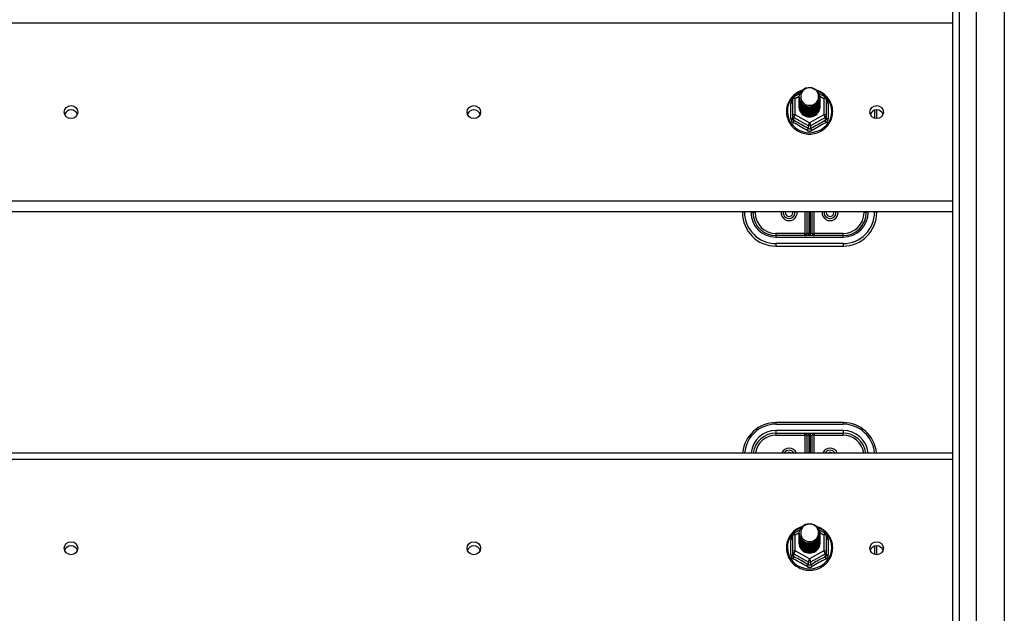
# Model space of a CAD drawing. Header units: inches. Extents: x 64.1 to 160.1, y 39 to 77.3.
# Tile 33 of 65: x 97.3 to 112, y 58.3 to 67.1. Entities that reach past the tile are written whole.
import ezdxf

# ---------------------------------------------------------------- set-up
doc = ezdxf.new("R2010")
doc.units = ezdxf.units.IN
doc.header["$MEASUREMENT"] = 0
doc.layers.add('Visible Edges(ANSI)', color=7, linetype='Continuous', lineweight=25)
doc.layers.add('Visible Tangent Edges(ANSI)', color=7, linetype='Continuous', lineweight=25)

msp = doc.modelspace()

# ---------------------------------------------------------------- linework, layer by layer
at = {"layer": 'Visible Edges(ANSI)'}
for p, q in [((111.56, 40.843), (111.56, 75.426)), ((111.206, 41.032), (111.206, 75.238)), ((108.838, 65.985), (108.928, 66.035)), ((109.213, 66.036), (109.306, 65.985)), ((108.818, 65.95), (108.818, 65.711)), ((108.918, 65.983), (108.918, 65.984)), ((108.918, 65.971), (108.918, 65.971)), ((108.918, 65.958), (108.918, 65.958)), ((108.918, 65.945), (108.918, 65.946)), ((108.918, 65.933), (108.918, 65.933)), ((108.918, 65.92), (108.918, 65.921)), ((108.918, 65.908), (108.918, 65.908)), ((108.918, 65.895), (108.918, 65.896)), ((108.918, 65.883), (108.918, 65.883)), ((108.918, 65.87), (108.918, 65.871)), ((108.918, 65.858), (108.918, 65.858)), ((109.225, 65.977), (109.225, 65.977)), ((109.225, 65.964), (109.225, 65.965)), ((109.225, 65.952), (109.225, 65.952)), ((109.225, 65.939), (109.225, 65.94)), ((109.225, 65.927), (109.225, 65.927)), ((109.225, 65.914), (109.225, 65.915)), ((109.225, 65.902), (109.225, 65.902)), ((109.225, 65.889), (109.225, 65.889)), ((109.225, 65.877), (109.225, 65.877)), ((109.225, 65.864), (109.225, 65.864)), ((109.225, 65.851), (109.225, 65.852)), ((109.326, 65.711), (109.326, 65.95)), ((108.818, 65.711), (108.818, 65.666)), ((108.918, 65.845), (108.918, 65.846)), ((109.326, 65.666), (109.326, 65.711)), ((110.072, 65.663), (110.072, 65.794)), ((109.053, 65.697), (109.052, 65.689)), ((111.206, 64.274), (83.072, 64.274)), ((108.072, 64.274), (108.072, 64.262)), ((108.229, 64.262), (108.229, 64.274)), ((109.032, 64.274), (109.032, 63.951)), ((109.111, 63.951), (109.111, 64.274)), ((109.914, 64.274), (109.914, 64.262)), ((110.072, 64.262), (110.072, 64.274)), ((109.572, 63.919), (108.572, 63.919)), ((108.572, 63.762), (109.572, 63.762)), ((109.572, 61.132), (108.572, 61.132)), ((108.572, 60.974), (109.572, 60.974)), ((109.032, 60.943), (109.032, 60.683)), ((109.111, 60.683), (109.111, 60.943)), ((83.072, 60.683), (111.206, 60.683)), ((108.818, 59.45), (108.818, 59.211)), ((108.838, 59.485), (108.928, 59.535)), ((108.918, 59.483), (108.918, 59.484)), ((108.918, 59.471), (108.918, 59.471)), ((108.918, 59.458), (108.918, 59.458)), ((108.918, 59.445), (108.918, 59.446)), ((108.918, 59.433), (108.918, 59.433)), ((108.918, 59.42), (108.918, 59.421)), ((108.918, 59.408), (108.918, 59.408)), ((108.918, 59.395), (108.918, 59.396)), ((109.213, 59.536), (109.306, 59.485)), ((109.225, 59.477), (109.225, 59.477)), ((109.225, 59.464), (109.225, 59.465)), ((109.225, 59.452), (109.225, 59.452)), ((109.225, 59.439), (109.225, 59.44)), ((109.225, 59.427), (109.225, 59.427)), ((109.225, 59.414), (109.225, 59.415)), ((109.225, 59.402), (109.225, 59.402)), ((109.326, 59.211), (109.326, 59.45)), ((108.918, 59.383), (108.918, 59.383)), ((108.918, 59.37), (108.918, 59.371)), ((108.918, 59.358), (108.918, 59.358)), ((108.918, 59.345), (108.918, 59.346)), ((109.225, 59.389), (109.225, 59.389)), ((109.225, 59.377), (109.225, 59.377)), ((109.225, 59.364), (109.225, 59.364)), ((109.225, 59.351), (109.225, 59.352)), ((110.072, 59.163), (110.072, 59.294)), ((108.818, 59.211), (108.818, 59.166)), ((109.053, 59.197), (109.052, 59.189)), ((109.326, 59.166), (109.326, 59.211))]:
    msp.add_line(p, q, dxfattribs=at)
at = {"layer": 'Visible Edges(ANSI)', "flags": 128}
for points in [[(108.96, 66.084), (108.938, 66.076), (108.916, 66.066), (108.896, 66.055), (108.876, 66.043), (108.857, 66.029), (108.839, 66.014), (108.822, 65.998), (108.806, 65.981), (108.792, 65.963), (108.779, 65.944), (108.767, 65.924), (108.757, 65.903), (108.748, 65.882), (108.74, 65.86), (108.734, 65.838), (108.73, 65.815), (108.728, 65.793), (108.727, 65.77), (108.727, 65.747), (108.73, 65.724), (108.733, 65.701), (108.739, 65.679), (108.746, 65.657), (108.754, 65.635), (108.764, 65.615), (108.776, 65.595), (108.789, 65.575), (108.803, 65.557), (108.818, 65.54), (108.835, 65.524), (108.853, 65.508), (108.872, 65.494), (108.891, 65.482), (108.912, 65.471), (108.933, 65.461), (108.955, 65.452), (108.977, 65.445), (109, 65.44), (109.023, 65.436), (109.047, 65.433), (109.07, 65.432), (109.094, 65.433), (109.117, 65.435), (109.141, 65.439), (109.164, 65.445), (109.186, 65.451), (109.208, 65.46), (109.229, 65.469), (109.25, 65.481), (109.27, 65.493), (109.289, 65.507), (109.307, 65.522), (109.323, 65.538), (109.339, 65.555), (109.353, 65.573), (109.366, 65.593), (109.378, 65.612), (109.388, 65.633), (109.397, 65.655), (109.404, 65.676), (109.41, 65.699), (109.414, 65.721), (109.416, 65.744), (109.417, 65.767)], [(108.939, 65.91), (108.923, 65.948), (108.918, 65.99), (108.926, 66.031), (108.946, 66.068), (108.976, 66.098), (109.014, 66.119), (109.056, 66.128), (109.1, 66.126), (109.141, 66.112), (109.177, 66.087), (109.204, 66.053), (109.221, 66.013), (109.225, 65.971), (109.217, 65.929), (109.197, 65.891), (109.167, 65.859), (109.13, 65.837), (109.087, 65.827), (109.044, 65.828), (109.002, 65.841), (108.966, 65.865), (108.939, 65.897), (108.923, 65.936), (108.918, 65.977)], [(108.956, 66.054), (108.955, 66.052), (108.953, 66.049), (108.952, 66.047), (108.951, 66.044), (108.95, 66.042), (108.949, 66.039), (108.948, 66.036), (108.947, 66.034), (108.947, 66.031), (108.946, 66.028), (108.945, 66.025), (108.944, 66.023), (108.944, 66.02), (108.943, 66.017), (108.943, 66.014), (108.943, 66.012), (108.942, 66.009), (108.942, 66.006), (108.942, 66.003), (108.942, 66), (108.942, 65.998), (108.942, 65.995), (108.942, 65.992), (108.942, 65.989)], [(108.958, 65.885), (108.98, 65.866), (109.007, 65.852), (109.035, 65.843), (109.065, 65.84), (109.095, 65.843), (109.124, 65.851), (109.151, 65.865), (109.174, 65.883), (109.193, 65.906), (109.206, 65.932), (109.214, 65.961), (109.216, 65.99), (109.211, 66.019), (109.201, 66.046), (109.184, 66.071), (109.163, 66.091), (109.138, 66.107), (109.11, 66.118), (109.08, 66.122), (109.05, 66.12), (109.021, 66.112), (108.995, 66.097), (108.973, 66.078), (108.956, 66.054)], [(109.417, 65.767), (109.416, 65.793), (109.413, 65.819), (109.407, 65.845), (109.4, 65.871), (109.391, 65.895), (109.379, 65.919), (109.366, 65.942), (109.351, 65.964), (109.334, 65.984), (109.316, 66.004), (109.296, 66.022), (109.275, 66.038), (109.252, 66.052), (109.229, 66.065), (109.204, 66.076), (109.179, 66.085)], [(108.918, 65.983), (108.918, 65.979), (108.919, 65.974), (108.919, 65.97), (108.919, 65.965), (108.92, 65.961), (108.921, 65.956), (108.922, 65.952), (108.923, 65.948), (108.924, 65.943), (108.925, 65.939), (108.927, 65.935), (108.928, 65.931), (108.93, 65.926), (108.932, 65.922), (108.934, 65.918), (108.936, 65.914), (108.939, 65.91), (108.941, 65.907), (108.943, 65.903), (108.946, 65.899), (108.949, 65.895), (108.952, 65.892), (108.955, 65.888), (108.958, 65.885)], [(108.918, 65.971), (108.92, 65.951), (108.923, 65.933), (108.93, 65.915), (108.939, 65.897), (108.95, 65.881), (108.963, 65.867), (108.978, 65.855), (108.995, 65.844), (109.013, 65.836), (109.032, 65.83), (109.052, 65.826), (109.072, 65.825), (109.092, 65.827), (109.112, 65.831), (109.131, 65.837), (109.149, 65.846), (109.165, 65.857), (109.18, 65.87), (109.194, 65.885), (109.205, 65.902), (109.214, 65.919), (109.22, 65.938), (109.224, 65.957), (109.225, 65.977)], [(109.225, 65.971), (109.225, 65.951), (109.221, 65.931), (109.215, 65.911), (109.207, 65.893), (109.196, 65.876), (109.182, 65.86), (109.167, 65.847), (109.15, 65.835), (109.132, 65.826), (109.112, 65.819), (109.092, 65.815), (109.072, 65.813), (109.051, 65.814), (109.031, 65.818), (109.011, 65.824), (108.993, 65.833), (108.976, 65.844), (108.961, 65.857), (108.948, 65.872), (108.937, 65.889), (108.928, 65.907), (108.922, 65.925), (108.919, 65.945), (108.918, 65.965)], [(108.918, 65.958), (108.92, 65.939), (108.923, 65.92), (108.93, 65.902), (108.939, 65.885), (108.95, 65.869), (108.963, 65.855), (108.978, 65.842), (108.995, 65.832), (109.013, 65.823), (109.032, 65.817), (109.052, 65.814), (109.072, 65.813), (109.092, 65.814), (109.112, 65.818), (109.131, 65.825), (109.149, 65.834), (109.165, 65.845), (109.18, 65.858), (109.194, 65.873), (109.205, 65.889), (109.214, 65.907), (109.22, 65.925), (109.224, 65.945), (109.225, 65.964)], [(109.225, 65.958), (109.225, 65.938), (109.221, 65.918), (109.215, 65.899), (109.207, 65.88), (109.196, 65.863), (109.182, 65.848), (109.167, 65.834), (109.15, 65.823), (109.132, 65.813), (109.112, 65.806), (109.092, 65.802), (109.072, 65.801), (109.051, 65.802), (109.031, 65.805), (109.011, 65.812), (108.993, 65.82), (108.976, 65.832), (108.961, 65.845), (108.948, 65.86), (108.937, 65.876), (108.928, 65.894), (108.922, 65.913), (108.919, 65.932), (108.918, 65.952)], [(108.918, 65.945), (108.92, 65.926), (108.923, 65.908), (108.93, 65.889), (108.939, 65.872), (108.95, 65.856), (108.963, 65.842), (108.978, 65.83), (108.995, 65.819), (109.013, 65.811), (109.032, 65.805), (109.052, 65.801), (109.072, 65.8), (109.092, 65.802), (109.112, 65.806), (109.131, 65.812), (109.149, 65.821), (109.165, 65.832), (109.18, 65.845), (109.194, 65.86), (109.205, 65.876), (109.214, 65.894), (109.22, 65.913), (109.224, 65.932), (109.225, 65.952)], [(109.225, 65.946), (109.225, 65.926), (109.221, 65.906), (109.215, 65.886), (109.207, 65.868), (109.196, 65.851), (109.182, 65.835), (109.167, 65.822), (109.15, 65.81), (109.132, 65.801), (109.112, 65.794), (109.092, 65.79), (109.072, 65.788), (109.051, 65.789), (109.031, 65.793), (109.011, 65.799), (108.993, 65.808), (108.976, 65.819), (108.961, 65.832), (108.948, 65.847), (108.937, 65.864), (108.928, 65.882), (108.922, 65.9), (108.919, 65.92), (108.918, 65.939)], [(108.918, 65.933), (108.92, 65.914), (108.923, 65.895), (108.93, 65.877), (108.939, 65.86), (108.95, 65.844), (108.963, 65.83), (108.978, 65.817), (108.995, 65.806), (109.013, 65.798), (109.032, 65.792), (109.052, 65.789), (109.072, 65.788), (109.092, 65.789), (109.112, 65.793), (109.131, 65.8), (109.149, 65.809), (109.165, 65.82), (109.18, 65.833), (109.194, 65.848), (109.205, 65.864), (109.214, 65.882), (109.22, 65.9), (109.224, 65.92), (109.225, 65.939)], [(109.225, 65.933), (109.225, 65.913), (109.221, 65.893), (109.215, 65.874), (109.207, 65.855), (109.196, 65.838), (109.182, 65.823), (109.167, 65.809), (109.15, 65.797), (109.132, 65.788), (109.112, 65.781), (109.092, 65.777), (109.072, 65.775), (109.051, 65.777), (109.031, 65.78), (109.011, 65.787), (108.993, 65.795), (108.976, 65.806), (108.961, 65.82), (108.948, 65.835), (108.937, 65.851), (108.928, 65.869), (108.922, 65.888), (108.919, 65.907), (108.918, 65.927)], [(108.918, 65.92), (108.92, 65.901), (108.923, 65.883), (108.93, 65.864), (108.939, 65.847), (108.95, 65.831), (108.963, 65.817), (108.978, 65.804), (108.995, 65.794), (109.013, 65.786), (109.032, 65.78), (109.052, 65.776), (109.072, 65.775), (109.092, 65.777), (109.112, 65.781), (109.131, 65.787), (109.149, 65.796), (109.165, 65.807), (109.18, 65.82), (109.194, 65.835), (109.205, 65.851), (109.214, 65.869), (109.22, 65.888), (109.224, 65.907), (109.225, 65.927)], [(109.225, 65.921), (109.225, 65.9), (109.221, 65.88), (109.215, 65.861), (109.207, 65.843), (109.196, 65.826), (109.182, 65.81), (109.167, 65.796), (109.15, 65.785), (109.132, 65.776), (109.112, 65.769), (109.092, 65.765), (109.072, 65.763), (109.051, 65.764), (109.031, 65.768), (109.011, 65.774), (108.993, 65.783), (108.976, 65.794), (108.961, 65.807), (108.948, 65.822), (108.937, 65.839), (108.928, 65.856), (108.922, 65.875), (108.919, 65.895), (108.918, 65.914)], [(108.918, 65.908), (108.92, 65.889), (108.923, 65.87), (108.93, 65.852), (108.939, 65.835), (108.95, 65.819), (108.963, 65.804), (108.978, 65.792), (108.995, 65.781), (109.013, 65.773), (109.032, 65.767), (109.052, 65.764), (109.072, 65.763), (109.092, 65.764), (109.112, 65.768), (109.131, 65.775), (109.149, 65.783), (109.165, 65.795), (109.18, 65.808), (109.194, 65.822), (109.205, 65.839), (109.214, 65.857), (109.22, 65.875), (109.224, 65.895), (109.225, 65.914)], [(109.225, 65.908), (109.225, 65.888), (109.221, 65.868), (109.215, 65.849), (109.207, 65.83), (109.196, 65.813), (109.182, 65.798), (109.167, 65.784), (109.15, 65.772), (109.132, 65.763), (109.112, 65.756), (109.092, 65.752), (109.072, 65.75), (109.051, 65.751), (109.031, 65.755), (109.011, 65.762), (108.993, 65.77), (108.976, 65.781), (108.961, 65.795), (108.948, 65.81), (108.937, 65.826), (108.928, 65.844), (108.922, 65.863), (108.919, 65.882), (108.918, 65.902)], [(108.918, 65.895), (108.92, 65.876), (108.923, 65.857), (108.93, 65.839), (108.939, 65.822), (108.95, 65.806), (108.963, 65.792), (108.978, 65.779), (108.995, 65.769), (109.013, 65.761), (109.032, 65.755), (109.052, 65.751), (109.072, 65.75), (109.092, 65.752), (109.112, 65.756), (109.131, 65.762), (109.149, 65.771), (109.165, 65.782), (109.18, 65.795), (109.194, 65.81), (109.205, 65.826), (109.214, 65.844), (109.22, 65.863), (109.224, 65.882), (109.225, 65.902)], [(109.225, 65.896), (109.225, 65.875), (109.221, 65.855), (109.215, 65.836), (109.207, 65.818), (109.196, 65.801), (109.182, 65.785), (109.167, 65.771), (109.15, 65.76), (109.132, 65.751), (109.112, 65.744), (109.092, 65.739), (109.072, 65.738), (109.051, 65.739), (109.031, 65.743), (109.011, 65.749), (108.993, 65.758), (108.976, 65.769), (108.961, 65.782), (108.948, 65.797), (108.937, 65.814), (108.928, 65.831), (108.922, 65.85), (108.919, 65.87), (108.918, 65.889)], [(108.918, 65.883), (108.92, 65.864), (108.923, 65.845), (108.93, 65.827), (108.939, 65.81), (108.95, 65.794), (108.963, 65.779), (108.978, 65.767), (108.995, 65.756), (109.013, 65.748), (109.032, 65.742), (109.052, 65.738), (109.072, 65.737), (109.092, 65.739), (109.112, 65.743), (109.131, 65.75), (109.149, 65.758), (109.165, 65.769), (109.18, 65.783), (109.194, 65.797), (109.205, 65.814), (109.214, 65.831), (109.22, 65.85), (109.224, 65.869), (109.225, 65.889)], [(109.225, 65.883), (109.225, 65.863), (109.221, 65.843), (109.215, 65.824), (109.207, 65.805), (109.196, 65.788), (109.182, 65.773), (109.167, 65.759), (109.15, 65.747), (109.132, 65.738), (109.112, 65.731), (109.092, 65.727), (109.072, 65.725), (109.051, 65.726), (109.031, 65.73), (109.011, 65.736), (108.993, 65.745), (108.976, 65.756), (108.961, 65.769), (108.948, 65.784), (108.937, 65.801), (108.928, 65.819), (108.922, 65.838), (108.919, 65.857), (108.918, 65.877)], [(108.918, 65.87), (108.92, 65.851), (108.923, 65.832), (108.93, 65.814), (108.939, 65.797), (108.95, 65.781), (108.963, 65.767), (108.978, 65.754), (108.995, 65.744), (109.013, 65.735), (109.032, 65.729), (109.052, 65.726), (109.072, 65.725), (109.092, 65.726), (109.112, 65.731), (109.131, 65.737), (109.149, 65.746), (109.165, 65.757), (109.18, 65.77), (109.194, 65.785), (109.205, 65.801), (109.214, 65.819), (109.22, 65.838), (109.224, 65.857), (109.225, 65.877)], [(109.225, 65.87), (109.225, 65.85), (109.221, 65.83), (109.215, 65.811), (109.207, 65.793), (109.196, 65.776), (109.182, 65.76), (109.167, 65.746), (109.15, 65.735), (109.132, 65.725), (109.112, 65.719), (109.092, 65.714), (109.072, 65.713), (109.051, 65.714), (109.031, 65.718), (109.011, 65.724), (108.993, 65.733), (108.976, 65.744), (108.961, 65.757), (108.948, 65.772), (108.937, 65.788), (108.928, 65.806), (108.922, 65.825), (108.919, 65.845), (108.918, 65.864)], [(108.918, 65.858), (108.92, 65.839), (108.923, 65.82), (108.93, 65.802), (108.939, 65.785), (108.95, 65.769), (108.963, 65.754), (108.978, 65.742), (108.995, 65.731), (109.013, 65.723), (109.032, 65.717), (109.052, 65.713), (109.072, 65.712), (109.092, 65.714), (109.112, 65.718), (109.131, 65.724), (109.149, 65.733), (109.165, 65.744), (109.18, 65.757), (109.194, 65.772), (109.205, 65.789), (109.214, 65.806), (109.22, 65.825), (109.224, 65.844), (109.225, 65.864)], [(109.225, 65.858), (109.225, 65.838), (109.221, 65.818), (109.215, 65.798), (109.207, 65.78), (109.196, 65.763), (109.182, 65.747), (109.167, 65.734), (109.15, 65.722), (109.132, 65.713), (109.112, 65.706), (109.092, 65.702), (109.072, 65.7), (109.051, 65.701), (109.031, 65.705), (109.011, 65.711), (108.993, 65.72), (108.976, 65.731), (108.961, 65.744), (108.948, 65.759), (108.937, 65.776), (108.928, 65.794), (108.922, 65.813), (108.919, 65.832), (108.918, 65.852)], [(108.918, 65.845), (108.92, 65.826), (108.923, 65.807), (108.93, 65.789), (108.939, 65.772), (108.95, 65.756), (108.963, 65.742), (108.978, 65.729), (108.995, 65.719), (109.013, 65.71), (109.032, 65.704), (109.052, 65.701), (109.072, 65.7), (109.092, 65.701), (109.112, 65.705), (109.131, 65.712), (109.149, 65.721), (109.165, 65.732), (109.18, 65.745), (109.194, 65.76), (109.205, 65.776), (109.214, 65.794), (109.22, 65.813), (109.224, 65.832), (109.225, 65.851)], [(108.956, 65.924), (108.956, 65.924), (108.955, 65.923), (108.954, 65.922), (108.953, 65.922), (108.953, 65.921), (108.952, 65.921), (108.951, 65.92), (108.951, 65.919), (108.95, 65.919), (108.949, 65.918), (108.948, 65.918), (108.948, 65.917), (108.947, 65.916), (108.946, 65.916), (108.946, 65.915), (108.945, 65.915), (108.944, 65.914), (108.943, 65.913), (108.943, 65.913), (108.942, 65.912), (108.941, 65.912), (108.941, 65.911), (108.94, 65.91), (108.939, 65.91)], [(108.942, 65.989), (108.942, 65.986), (108.942, 65.984), (108.942, 65.981), (108.942, 65.978), (108.942, 65.975), (108.942, 65.972), (108.942, 65.97), (108.943, 65.967), (108.943, 65.964), (108.944, 65.961), (108.944, 65.959), (108.945, 65.956), (108.945, 65.953), (108.946, 65.95), (108.947, 65.948), (108.948, 65.945), (108.948, 65.942), (108.949, 65.94), (108.95, 65.937), (108.951, 65.934), (108.953, 65.932), (108.954, 65.929), (108.955, 65.927), (108.956, 65.924)], [(109.052, 65.689), (109.044, 65.691), (109.036, 65.692), (109.028, 65.695), (109.02, 65.697), (109.012, 65.7), (109.004, 65.704), (108.997, 65.708), (108.99, 65.712), (108.983, 65.716), (108.977, 65.721), (108.97, 65.726), (108.964, 65.732), (108.958, 65.738), (108.953, 65.744), (108.948, 65.75), (108.943, 65.757), (108.939, 65.764), (108.935, 65.771), (108.932, 65.778), (108.929, 65.786), (108.926, 65.793), (108.924, 65.801), (108.922, 65.809), (108.921, 65.817)], [(109.225, 65.845), (109.225, 65.845), (109.225, 65.845), (109.225, 65.845), (109.225, 65.845), (109.225, 65.845), (109.225, 65.845), (109.225, 65.845), (109.225, 65.845), (109.225, 65.845), (109.225, 65.844), (109.225, 65.844), (109.225, 65.844), (109.225, 65.844), (109.225, 65.844), (109.225, 65.844), (109.225, 65.844), (109.225, 65.844), (109.225, 65.844), (109.225, 65.844), (109.225, 65.843), (109.225, 65.843), (109.225, 65.843), (109.225, 65.843), (109.225, 65.843)], [(108.96, 59.584), (108.938, 59.576), (108.916, 59.566), (108.896, 59.555), (108.876, 59.543), (108.857, 59.529), (108.839, 59.514), (108.822, 59.498), (108.806, 59.481), (108.792, 59.463), (108.779, 59.444), (108.767, 59.424), (108.757, 59.403), (108.748, 59.382), (108.74, 59.36), (108.734, 59.338), (108.73, 59.315), (108.728, 59.293), (108.727, 59.27), (108.727, 59.247), (108.73, 59.224), (108.733, 59.201), (108.739, 59.179), (108.746, 59.157), (108.754, 59.135), (108.764, 59.115), (108.776, 59.095), (108.789, 59.075), (108.803, 59.057), (108.818, 59.04), (108.835, 59.024), (108.853, 59.008), (108.872, 58.994), (108.891, 58.982), (108.912, 58.971), (108.933, 58.961), (108.955, 58.952), (108.977, 58.945), (109, 58.94), (109.023, 58.936), (109.047, 58.933), (109.07, 58.932), (109.094, 58.933), (109.117, 58.935), (109.141, 58.939), (109.164, 58.945), (109.186, 58.951), (109.208, 58.96), (109.229, 58.969), (109.25, 58.981), (109.27, 58.993), (109.289, 59.007), (109.307, 59.022), (109.323, 59.038), (109.339, 59.055), (109.353, 59.073), (109.366, 59.093), (109.378, 59.112), (109.388, 59.133), (109.397, 59.155), (109.404, 59.176), (109.41, 59.199), (109.414, 59.221), (109.416, 59.244), (109.417, 59.267)], [(108.939, 59.41), (108.923, 59.448), (108.918, 59.49), (108.926, 59.531), (108.946, 59.568), (108.976, 59.598), (109.014, 59.619), (109.056, 59.628), (109.1, 59.626), (109.141, 59.612), (109.177, 59.587), (109.204, 59.553), (109.221, 59.513), (109.225, 59.471), (109.217, 59.429), (109.197, 59.391), (109.167, 59.359), (109.13, 59.337), (109.087, 59.327), (109.044, 59.328), (109.002, 59.341), (108.966, 59.365), (108.939, 59.397), (108.923, 59.436), (108.918, 59.477)], [(108.956, 59.554), (108.955, 59.552), (108.953, 59.549), (108.952, 59.547), (108.951, 59.544), (108.95, 59.542), (108.949, 59.539), (108.948, 59.536), (108.947, 59.534), (108.947, 59.531), (108.946, 59.528), (108.945, 59.525), (108.944, 59.523), (108.944, 59.52), (108.943, 59.517), (108.943, 59.514), (108.943, 59.512), (108.942, 59.509), (108.942, 59.506), (108.942, 59.503), (108.942, 59.5), (108.942, 59.498), (108.942, 59.495), (108.942, 59.492), (108.942, 59.489)], [(108.958, 59.385), (108.98, 59.366), (109.007, 59.352), (109.035, 59.343), (109.065, 59.34), (109.095, 59.343), (109.124, 59.351), (109.151, 59.365), (109.174, 59.383), (109.193, 59.406), (109.206, 59.432), (109.214, 59.461), (109.216, 59.49), (109.211, 59.519), (109.201, 59.546), (109.184, 59.571), (109.163, 59.591), (109.138, 59.607), (109.11, 59.618), (109.08, 59.622), (109.05, 59.62), (109.021, 59.612), (108.995, 59.597), (108.973, 59.578), (108.956, 59.554)], [(109.417, 59.267), (109.416, 59.293), (109.413, 59.319), (109.407, 59.345), (109.4, 59.371), (109.391, 59.395), (109.379, 59.419), (109.366, 59.442), (109.351, 59.464), (109.334, 59.484), (109.316, 59.504), (109.296, 59.522), (109.275, 59.538), (109.252, 59.552), (109.229, 59.565), (109.204, 59.576), (109.179, 59.585)], [(108.918, 59.483), (108.918, 59.479), (108.919, 59.474), (108.919, 59.47), (108.919, 59.465), (108.92, 59.461), (108.921, 59.456), (108.922, 59.452), (108.923, 59.448), (108.924, 59.443), (108.925, 59.439), (108.927, 59.435), (108.928, 59.431), (108.93, 59.426), (108.932, 59.422), (108.934, 59.418), (108.936, 59.414), (108.939, 59.41), (108.941, 59.407), (108.943, 59.403), (108.946, 59.399), (108.949, 59.395), (108.952, 59.392), (108.955, 59.388), (108.958, 59.385)], [(108.918, 59.471), (108.92, 59.451), (108.923, 59.433), (108.93, 59.415), (108.939, 59.397), (108.95, 59.381), (108.963, 59.367), (108.978, 59.355), (108.995, 59.344), (109.013, 59.336), (109.032, 59.33), (109.052, 59.326), (109.072, 59.325), (109.092, 59.327), (109.112, 59.331), (109.131, 59.337), (109.149, 59.346), (109.165, 59.357), (109.18, 59.37), (109.194, 59.385), (109.205, 59.402), (109.214, 59.419), (109.22, 59.438), (109.224, 59.457), (109.225, 59.477)], [(109.225, 59.471), (109.225, 59.451), (109.221, 59.431), (109.215, 59.411), (109.207, 59.393), (109.196, 59.376), (109.182, 59.36), (109.167, 59.347), (109.15, 59.335), (109.132, 59.326), (109.112, 59.319), (109.092, 59.315), (109.072, 59.313), (109.051, 59.314), (109.031, 59.318), (109.011, 59.324), (108.993, 59.333), (108.976, 59.344), (108.961, 59.357), (108.948, 59.372), (108.937, 59.389), (108.928, 59.407), (108.922, 59.425), (108.919, 59.445), (108.918, 59.465)], [(108.918, 59.458), (108.92, 59.439), (108.923, 59.42), (108.93, 59.402), (108.939, 59.385), (108.95, 59.369), (108.963, 59.355), (108.978, 59.342), (108.995, 59.332), (109.013, 59.323), (109.032, 59.317), (109.052, 59.314), (109.072, 59.313), (109.092, 59.314), (109.112, 59.318), (109.131, 59.325), (109.149, 59.334), (109.165, 59.345), (109.18, 59.358), (109.194, 59.373), (109.205, 59.389), (109.214, 59.407), (109.22, 59.425), (109.224, 59.445), (109.225, 59.464)], [(109.225, 59.458), (109.225, 59.438), (109.221, 59.418), (109.215, 59.399), (109.207, 59.38), (109.196, 59.363), (109.182, 59.348), (109.167, 59.334), (109.15, 59.323), (109.132, 59.313), (109.112, 59.306), (109.092, 59.302), (109.072, 59.301), (109.051, 59.302), (109.031, 59.305), (109.011, 59.312), (108.993, 59.32), (108.976, 59.332), (108.961, 59.345), (108.948, 59.36), (108.937, 59.376), (108.928, 59.394), (108.922, 59.413), (108.919, 59.432), (108.918, 59.452)], [(108.918, 59.445), (108.92, 59.426), (108.923, 59.408), (108.93, 59.389), (108.939, 59.372), (108.95, 59.356), (108.963, 59.342), (108.978, 59.33), (108.995, 59.319), (109.013, 59.311), (109.032, 59.305), (109.052, 59.301), (109.072, 59.3), (109.092, 59.302), (109.112, 59.306), (109.131, 59.312), (109.149, 59.321), (109.165, 59.332), (109.18, 59.345), (109.194, 59.36), (109.205, 59.376), (109.214, 59.394), (109.22, 59.413), (109.224, 59.432), (109.225, 59.452)], [(109.225, 59.446), (109.225, 59.426), (109.221, 59.406), (109.215, 59.386), (109.207, 59.368), (109.196, 59.351), (109.182, 59.335), (109.167, 59.322), (109.15, 59.31), (109.132, 59.301), (109.112, 59.294), (109.092, 59.29), (109.072, 59.288), (109.051, 59.289), (109.031, 59.293), (109.011, 59.299), (108.993, 59.308), (108.976, 59.319), (108.961, 59.332), (108.948, 59.347), (108.937, 59.364), (108.928, 59.382), (108.922, 59.4), (108.919, 59.42), (108.918, 59.439)], [(108.918, 59.433), (108.92, 59.414), (108.923, 59.395), (108.93, 59.377), (108.939, 59.36), (108.95, 59.344), (108.963, 59.33), (108.978, 59.317), (108.995, 59.306), (109.013, 59.298), (109.032, 59.292), (109.052, 59.289), (109.072, 59.288), (109.092, 59.289), (109.112, 59.293), (109.131, 59.3), (109.149, 59.309), (109.165, 59.32), (109.18, 59.333), (109.194, 59.348), (109.205, 59.364), (109.214, 59.382), (109.22, 59.4), (109.224, 59.42), (109.225, 59.439)], [(109.225, 59.433), (109.225, 59.413), (109.221, 59.393), (109.215, 59.374), (109.207, 59.355), (109.196, 59.338), (109.182, 59.323), (109.167, 59.309), (109.15, 59.297), (109.132, 59.288), (109.112, 59.281), (109.092, 59.277), (109.072, 59.275), (109.051, 59.277), (109.031, 59.28), (109.011, 59.287), (108.993, 59.295), (108.976, 59.306), (108.961, 59.32), (108.948, 59.335), (108.937, 59.351), (108.928, 59.369), (108.922, 59.388), (108.919, 59.407), (108.918, 59.427)], [(108.918, 59.42), (108.92, 59.401), (108.923, 59.383), (108.93, 59.364), (108.939, 59.347), (108.95, 59.331), (108.963, 59.317), (108.978, 59.304), (108.995, 59.294), (109.013, 59.286), (109.032, 59.28), (109.052, 59.276), (109.072, 59.275), (109.092, 59.277), (109.112, 59.281), (109.131, 59.287), (109.149, 59.296), (109.165, 59.307), (109.18, 59.32), (109.194, 59.335), (109.205, 59.351), (109.214, 59.369), (109.22, 59.388), (109.224, 59.407), (109.225, 59.427)], [(109.225, 59.421), (109.225, 59.4), (109.221, 59.38), (109.215, 59.361), (109.207, 59.343), (109.196, 59.326), (109.182, 59.31), (109.167, 59.296), (109.15, 59.285), (109.132, 59.276), (109.112, 59.269), (109.092, 59.265), (109.072, 59.263), (109.051, 59.264), (109.031, 59.268), (109.011, 59.274), (108.993, 59.283), (108.976, 59.294), (108.961, 59.307), (108.948, 59.322), (108.937, 59.339), (108.928, 59.356), (108.922, 59.375), (108.919, 59.395), (108.918, 59.414)], [(108.918, 59.408), (108.92, 59.389), (108.923, 59.37), (108.93, 59.352), (108.939, 59.335), (108.95, 59.319), (108.963, 59.304), (108.978, 59.292), (108.995, 59.281), (109.013, 59.273), (109.032, 59.267), (109.052, 59.264), (109.072, 59.263), (109.092, 59.264), (109.112, 59.268), (109.131, 59.275), (109.149, 59.283), (109.165, 59.295), (109.18, 59.308), (109.194, 59.322), (109.205, 59.339), (109.214, 59.357), (109.22, 59.375), (109.224, 59.395), (109.225, 59.414)], [(109.225, 59.408), (109.225, 59.388), (109.221, 59.368), (109.215, 59.349), (109.207, 59.33), (109.196, 59.313), (109.182, 59.298), (109.167, 59.284), (109.15, 59.272), (109.132, 59.263), (109.112, 59.256), (109.092, 59.252), (109.072, 59.25), (109.051, 59.251), (109.031, 59.255), (109.011, 59.262), (108.993, 59.27), (108.976, 59.281), (108.961, 59.295), (108.948, 59.31), (108.937, 59.326), (108.928, 59.344), (108.922, 59.363), (108.919, 59.382), (108.918, 59.402)], [(108.918, 59.395), (108.92, 59.376), (108.923, 59.357), (108.93, 59.339), (108.939, 59.322), (108.95, 59.306), (108.963, 59.292), (108.978, 59.279), (108.995, 59.269), (109.013, 59.261), (109.032, 59.255), (109.052, 59.251), (109.072, 59.25), (109.092, 59.252), (109.112, 59.256), (109.131, 59.262), (109.149, 59.271), (109.165, 59.282), (109.18, 59.295), (109.194, 59.31), (109.205, 59.326), (109.214, 59.344), (109.22, 59.363), (109.224, 59.382), (109.225, 59.402)], [(109.225, 59.396), (109.225, 59.375), (109.221, 59.355), (109.215, 59.336), (109.207, 59.318), (109.196, 59.301), (109.182, 59.285), (109.167, 59.271), (109.15, 59.26), (109.132, 59.251), (109.112, 59.244), (109.092, 59.239), (109.072, 59.238), (109.051, 59.239), (109.031, 59.243), (109.011, 59.249), (108.993, 59.258), (108.976, 59.269), (108.961, 59.282), (108.948, 59.297), (108.937, 59.314), (108.928, 59.331), (108.922, 59.35), (108.919, 59.37), (108.918, 59.389)], [(108.956, 59.424), (108.956, 59.424), (108.955, 59.423), (108.954, 59.422), (108.953, 59.422), (108.953, 59.421), (108.952, 59.421), (108.951, 59.42), (108.951, 59.419), (108.95, 59.419), (108.949, 59.418), (108.948, 59.418), (108.948, 59.417), (108.947, 59.416), (108.946, 59.416), (108.946, 59.415), (108.945, 59.415), (108.944, 59.414), (108.943, 59.413), (108.943, 59.413), (108.942, 59.412), (108.941, 59.412), (108.941, 59.411), (108.94, 59.41), (108.939, 59.41)], [(108.942, 59.489), (108.942, 59.486), (108.942, 59.484), (108.942, 59.481), (108.942, 59.478), (108.942, 59.475), (108.942, 59.472), (108.942, 59.47), (108.943, 59.467), (108.943, 59.464), (108.944, 59.461), (108.944, 59.459), (108.945, 59.456), (108.945, 59.453), (108.946, 59.45), (108.947, 59.448), (108.948, 59.445), (108.948, 59.442), (108.949, 59.44), (108.95, 59.437), (108.951, 59.434), (108.953, 59.432), (108.954, 59.429), (108.955, 59.427), (108.956, 59.424)], [(108.918, 59.383), (108.92, 59.364), (108.923, 59.345), (108.93, 59.327), (108.939, 59.31), (108.95, 59.294), (108.963, 59.279), (108.978, 59.267), (108.995, 59.256), (109.013, 59.248), (109.032, 59.242), (109.052, 59.238), (109.072, 59.237), (109.092, 59.239), (109.112, 59.243), (109.131, 59.25), (109.149, 59.258), (109.165, 59.269), (109.18, 59.283), (109.194, 59.297), (109.205, 59.314), (109.214, 59.331), (109.22, 59.35), (109.224, 59.369), (109.225, 59.389)], [(109.225, 59.383), (109.225, 59.363), (109.221, 59.343), (109.215, 59.324), (109.207, 59.305), (109.196, 59.288), (109.182, 59.273), (109.167, 59.259), (109.15, 59.247), (109.132, 59.238), (109.112, 59.231), (109.092, 59.227), (109.072, 59.225), (109.051, 59.226), (109.031, 59.23), (109.011, 59.236), (108.993, 59.245), (108.976, 59.256), (108.961, 59.269), (108.948, 59.284), (108.937, 59.301), (108.928, 59.319), (108.922, 59.338), (108.919, 59.357), (108.918, 59.377)], [(108.918, 59.37), (108.92, 59.351), (108.923, 59.332), (108.93, 59.314), (108.939, 59.297), (108.95, 59.281), (108.963, 59.267), (108.978, 59.254), (108.995, 59.244), (109.013, 59.235), (109.032, 59.229), (109.052, 59.226), (109.072, 59.225), (109.092, 59.226), (109.112, 59.231), (109.131, 59.237), (109.149, 59.246), (109.165, 59.257), (109.18, 59.27), (109.194, 59.285), (109.205, 59.301), (109.214, 59.319), (109.22, 59.338), (109.224, 59.357), (109.225, 59.377)], [(109.225, 59.37), (109.225, 59.35), (109.221, 59.33), (109.215, 59.311), (109.207, 59.293), (109.196, 59.276), (109.182, 59.26), (109.167, 59.246), (109.15, 59.235), (109.132, 59.225), (109.112, 59.219), (109.092, 59.214), (109.072, 59.213), (109.051, 59.214), (109.031, 59.218), (109.011, 59.224), (108.993, 59.233), (108.976, 59.244), (108.961, 59.257), (108.948, 59.272), (108.937, 59.288), (108.928, 59.306), (108.922, 59.325), (108.919, 59.345), (108.918, 59.364)], [(108.918, 59.358), (108.92, 59.339), (108.923, 59.32), (108.93, 59.302), (108.939, 59.285), (108.95, 59.269), (108.963, 59.254), (108.978, 59.242), (108.995, 59.231), (109.013, 59.223), (109.032, 59.217), (109.052, 59.213), (109.072, 59.212), (109.092, 59.214), (109.112, 59.218), (109.131, 59.224), (109.149, 59.233), (109.165, 59.244), (109.18, 59.257), (109.194, 59.272), (109.205, 59.289), (109.214, 59.306), (109.22, 59.325), (109.224, 59.344), (109.225, 59.364)], [(109.225, 59.358), (109.225, 59.338), (109.221, 59.318), (109.215, 59.298), (109.207, 59.28), (109.196, 59.263), (109.182, 59.247), (109.167, 59.234), (109.15, 59.222), (109.132, 59.213), (109.112, 59.206), (109.092, 59.202), (109.072, 59.2), (109.051, 59.201), (109.031, 59.205), (109.011, 59.211), (108.993, 59.22), (108.976, 59.231), (108.961, 59.244), (108.948, 59.259), (108.937, 59.276), (108.928, 59.294), (108.922, 59.313), (108.919, 59.332), (108.918, 59.352)], [(108.918, 59.345), (108.92, 59.326), (108.923, 59.307), (108.93, 59.289), (108.939, 59.272), (108.95, 59.256), (108.963, 59.242), (108.978, 59.229), (108.995, 59.219), (109.013, 59.21), (109.032, 59.204), (109.052, 59.201), (109.072, 59.2), (109.092, 59.201), (109.112, 59.205), (109.131, 59.212), (109.149, 59.221), (109.165, 59.232), (109.18, 59.245), (109.194, 59.26), (109.205, 59.276), (109.214, 59.294), (109.22, 59.313), (109.224, 59.332), (109.225, 59.351)], [(109.052, 59.189), (109.044, 59.191), (109.036, 59.192), (109.028, 59.195), (109.02, 59.197), (109.012, 59.2), (109.004, 59.204), (108.997, 59.208), (108.99, 59.212), (108.983, 59.216), (108.977, 59.221), (108.97, 59.226), (108.964, 59.232), (108.958, 59.238), (108.953, 59.244), (108.948, 59.25), (108.943, 59.257), (108.939, 59.264), (108.935, 59.271), (108.932, 59.278), (108.929, 59.286), (108.926, 59.293), (108.924, 59.301), (108.922, 59.309), (108.921, 59.317)], [(109.225, 59.345), (109.225, 59.345), (109.225, 59.345), (109.225, 59.345), (109.225, 59.345), (109.225, 59.345), (109.225, 59.345), (109.225, 59.345), (109.225, 59.345), (109.225, 59.345), (109.225, 59.344), (109.225, 59.344), (109.225, 59.344), (109.225, 59.344), (109.225, 59.344), (109.225, 59.344), (109.225, 59.344), (109.225, 59.344), (109.225, 59.344), (109.225, 59.344), (109.225, 59.343), (109.225, 59.343), (109.225, 59.343), (109.225, 59.343), (109.225, 59.343)]]:
    msp.add_lwpolyline(points, dxfattribs=at)
at = {"layer": 'Visible Edges(ANSI)'}
for centre, radius, start, end in [((108.857, 65.95), 0.0394, 119.1745, 180), ((109.286, 65.95), 0.0394, 0, 60.8255), ((108.572, 64.262), 0.5, 180, 270), ((108.572, 64.262), 0.343, 180, 270), ((108.767, 64.262), 0.0886, 172.0413, 7.9587), ((109.377, 64.262), 0.0886, 172.0413, 7.9587), ((109.572, 64.262), 0.343, 270, 0), ((109.572, 64.262), 0.5, 270, 0), ((109.001, 63.951), 0.0315, 270, 0), ((109.143, 63.951), 0.0315, 180, 270), ((108.572, 60.632), 0.5, 90, 174.096), ((109.572, 60.632), 0.5, 5.904, 90), ((108.572, 60.632), 0.343, 90, 171.3641), ((109.001, 60.943), 0.0315, 0, 90), ((109.143, 60.943), 0.0315, 90, 180), ((109.572, 60.632), 0.343, 8.6359, 90), ((108.767, 60.632), 0.0886, 35.4926, 144.5074), ((109.377, 60.632), 0.0886, 35.4926, 144.5074), ((108.857, 59.45), 0.0394, 119.1745, 180), ((109.286, 59.45), 0.0394, 0, 60.8255)]:
    msp.add_arc(centre, radius, start, end, dxfattribs=at)
for centre, major_axis, start_param, end_param in [((109.072, 65.99), (0.134, 0), 3.671471, 8.899926), ((109.072, 65.841), (-0.158, 0), 6.031816, 9.674875), ((109.072, 65.985), (0.154, 0), 3.669461, 3.875388), ((98.072, 65.697), (0.1, 0), 0.333879, 2.807714), ((104.072, 65.697), (0.1, 0), 0.333879, 2.807714), ((110.072, 65.697), (0.1, 0), 0.333879, 2.807714), ((109.072, 59.49), (0.134, 0), 3.671471, 8.899926), ((109.072, 59.485), (0.154, 0), 3.669461, 3.875388), ((98.072, 59.197), (0.101, 0), 0.333879, 2.807714), ((104.072, 59.197), (0.101, 0), 0.333879, 2.807714), ((109.072, 59.341), (-0.158, 0), 6.031816, 9.674875), ((110.072, 59.197), (0.101, 0), 0.333879, 2.807714)]:
    msp.add_ellipse(centre, major_axis=major_axis, ratio=0.966998, start_param=start_param, end_param=end_param, dxfattribs=at)
for centre in [(98.072, 65.76), (104.072, 65.76), (110.072, 65.76), (98.072, 59.26), (104.072, 59.26), (110.072, 59.26)]:
    msp.add_ellipse(centre, major_axis=(-0.101, 0), ratio=0.966998, dxfattribs=at)
at = {"layer": 'Visible Tangent Edges(ANSI)'}
for p, q in [((111.973, 76.036), (111.973, 40.234)), ((111.305, 40.902), (111.305, 75.368)), ((83.072, 67.09), (111.206, 67.09)), ((109.224, 65.995), (109.286, 65.96)), ((108.794, 65.663), (108.794, 65.89)), ((108.857, 65.96), (108.919, 65.995)), ((108.857, 65.721), (108.857, 65.96)), ((109.286, 65.96), (109.286, 65.721)), ((109.35, 65.89), (109.35, 65.663)), ((109.072, 65.601), (108.857, 65.721)), ((109.286, 65.721), (109.072, 65.601)), ((110.04, 65.789), (110.04, 65.668)), ((108.838, 65.678), (109.052, 65.558)), ((108.838, 65.633), (108.838, 65.678)), ((109.052, 65.558), (109.052, 65.513)), ((109.091, 65.558), (109.306, 65.678)), ((109.091, 65.513), (109.091, 65.558)), ((109.306, 65.678), (109.306, 65.633)), ((111.206, 64.431), (83.072, 64.431)), ((108.103, 64.27), (108.103, 64.274)), ((108.198, 64.274), (108.198, 64.27)), ((108.261, 64.262), (108.229, 64.262)), ((108.261, 64.262), (108.261, 64.274)), ((109.001, 64.274), (109.001, 63.951)), ((109.064, 63.951), (109.064, 64.274)), ((109.08, 64.274), (109.08, 63.951)), ((109.143, 63.951), (109.143, 64.274)), ((109.883, 64.274), (109.883, 64.262)), ((109.914, 64.262), (109.883, 64.262)), ((109.946, 64.27), (109.946, 64.274)), ((110.04, 64.274), (110.04, 64.27)), ((109.001, 63.951), (108.572, 63.951)), ((108.572, 63.951), (108.572, 63.919)), ((109.001, 63.919), (109.001, 63.951)), ((109.001, 63.951), (109.032, 63.951)), ((109.064, 63.951), (109.032, 63.951)), ((109.111, 63.951), (109.08, 63.951)), ((109.111, 63.951), (109.143, 63.951)), ((109.572, 63.951), (109.143, 63.951)), ((109.143, 63.951), (109.143, 63.919)), ((109.572, 63.919), (109.572, 63.951)), ((108.572, 63.919), (108.572, 63.896)), ((108.572, 63.896), (109.572, 63.896)), ((109.572, 63.801), (108.572, 63.801)), ((108.572, 63.801), (108.572, 63.762)), ((109.572, 63.896), (109.572, 63.919)), ((109.572, 63.801), (109.572, 63.762)), ((108.572, 61.132), (108.572, 61.108)), ((108.572, 61.108), (109.572, 61.108)), ((109.572, 61.014), (108.572, 61.014)), ((108.572, 61.014), (108.572, 60.974)), ((109.572, 61.132), (109.572, 61.108)), ((109.572, 61.014), (109.572, 60.974)), ((108.572, 60.974), (108.572, 60.943)), ((108.572, 60.943), (109.001, 60.943)), ((109.001, 60.943), (109.001, 60.974)), ((109.001, 60.943), (109.001, 60.683)), ((109.032, 60.943), (109.001, 60.943)), ((109.032, 60.943), (109.064, 60.943)), ((109.064, 60.683), (109.064, 60.943)), ((109.08, 60.943), (109.08, 60.683)), ((109.08, 60.943), (109.111, 60.943)), ((109.143, 60.943), (109.111, 60.943)), ((109.143, 60.974), (109.143, 60.943)), ((109.143, 60.943), (109.572, 60.943)), ((109.143, 60.683), (109.143, 60.943)), ((109.572, 60.943), (109.572, 60.974)), ((83.072, 60.59), (111.206, 60.59)), ((108.857, 59.46), (108.919, 59.495)), ((108.857, 59.221), (108.857, 59.46)), ((109.224, 59.495), (109.286, 59.46)), ((109.286, 59.46), (109.286, 59.221)), ((108.794, 59.163), (108.794, 59.39)), ((109.35, 59.39), (109.35, 59.163)), ((110.04, 59.289), (110.04, 59.168)), ((108.838, 59.178), (109.052, 59.058)), ((108.838, 59.133), (108.838, 59.178)), ((109.072, 59.101), (108.857, 59.221)), ((109.286, 59.221), (109.072, 59.101)), ((109.091, 59.058), (109.306, 59.178)), ((109.306, 59.178), (109.306, 59.133)), ((109.052, 59.058), (109.052, 59.013)), ((109.091, 59.013), (109.091, 59.058))]:
    msp.add_line(p, q, dxfattribs=at)
at = {"layer": 'Visible Tangent Edges(ANSI)', "flags": 128}
for points in [[(108.818, 65.943), (108.816, 65.941), (108.814, 65.939), (108.812, 65.937), (108.811, 65.935), (108.809, 65.933), (108.808, 65.931), (108.806, 65.929), (108.805, 65.927), (108.803, 65.925), (108.802, 65.923), (108.801, 65.921), (108.8, 65.918), (108.799, 65.916), (108.798, 65.914), (108.797, 65.911), (108.796, 65.909), (108.796, 65.907), (108.795, 65.904), (108.795, 65.902), (108.794, 65.9), (108.794, 65.897), (108.794, 65.895), (108.794, 65.893), (108.794, 65.89)], [(109.35, 65.89), (109.35, 65.893), (109.35, 65.895), (109.35, 65.897), (109.349, 65.9), (109.349, 65.902), (109.348, 65.904), (109.348, 65.907), (109.347, 65.909), (109.346, 65.911), (109.346, 65.914), (109.345, 65.916), (109.344, 65.918), (109.343, 65.921), (109.341, 65.923), (109.34, 65.925), (109.339, 65.927), (109.337, 65.929), (109.336, 65.931), (109.334, 65.933), (109.333, 65.935), (109.331, 65.937), (109.329, 65.939), (109.328, 65.941), (109.326, 65.943)], [(108.794, 65.663), (108.794, 65.66), (108.794, 65.657), (108.794, 65.653), (108.795, 65.65), (108.795, 65.647), (108.796, 65.644), (108.797, 65.641), (108.798, 65.638), (108.799, 65.635), (108.801, 65.632), (108.802, 65.629), (108.804, 65.626), (108.805, 65.623), (108.807, 65.621), (108.809, 65.618), (108.811, 65.616), (108.813, 65.613), (108.816, 65.611), (108.818, 65.609), (108.82, 65.607), (108.823, 65.605), (108.826, 65.604), (108.828, 65.602), (108.831, 65.601)], [(108.838, 65.633), (108.836, 65.634), (108.835, 65.634), (108.833, 65.635), (108.832, 65.636), (108.831, 65.637), (108.829, 65.638), (108.828, 65.639), (108.827, 65.641), (108.826, 65.642), (108.825, 65.643), (108.824, 65.645), (108.823, 65.646), (108.822, 65.647), (108.822, 65.649), (108.821, 65.651), (108.82, 65.652), (108.82, 65.654), (108.819, 65.655), (108.819, 65.657), (108.818, 65.659), (108.818, 65.661), (108.818, 65.662), (108.818, 65.664), (108.818, 65.666)], [(109.326, 65.666), (109.326, 65.664), (109.326, 65.662), (109.325, 65.661), (109.325, 65.659), (109.325, 65.657), (109.324, 65.655), (109.324, 65.654), (109.323, 65.652), (109.323, 65.651), (109.322, 65.649), (109.321, 65.647), (109.32, 65.646), (109.32, 65.645), (109.319, 65.643), (109.318, 65.642), (109.316, 65.641), (109.315, 65.639), (109.314, 65.638), (109.313, 65.637), (109.312, 65.636), (109.31, 65.635), (109.309, 65.634), (109.307, 65.634), (109.306, 65.633)], [(109.313, 65.601), (109.315, 65.602), (109.318, 65.604), (109.321, 65.605), (109.323, 65.607), (109.326, 65.609), (109.328, 65.611), (109.33, 65.613), (109.332, 65.616), (109.334, 65.618), (109.336, 65.621), (109.338, 65.623), (109.34, 65.626), (109.341, 65.629), (109.343, 65.632), (109.344, 65.635), (109.345, 65.638), (109.346, 65.641), (109.347, 65.644), (109.348, 65.647), (109.349, 65.65), (109.349, 65.653), (109.35, 65.657), (109.35, 65.66), (109.35, 65.663)], [(109.034, 65.487), (109.037, 65.485), (109.04, 65.484), (109.043, 65.482), (109.046, 65.481), (109.049, 65.48), (109.052, 65.479), (109.056, 65.478), (109.059, 65.478), (109.062, 65.477), (109.065, 65.477), (109.069, 65.476), (109.072, 65.476), (109.075, 65.476), (109.078, 65.477), (109.082, 65.477), (109.085, 65.478), (109.088, 65.478), (109.091, 65.479), (109.094, 65.48), (109.097, 65.481), (109.1, 65.482), (109.103, 65.484), (109.106, 65.485), (109.109, 65.487)], [(109.091, 65.513), (109.09, 65.512), (109.088, 65.511), (109.087, 65.511), (109.085, 65.51), (109.084, 65.509), (109.082, 65.509), (109.08, 65.508), (109.079, 65.508), (109.077, 65.508), (109.075, 65.507), (109.074, 65.507), (109.072, 65.507), (109.07, 65.507), (109.068, 65.507), (109.067, 65.508), (109.065, 65.508), (109.063, 65.508), (109.062, 65.509), (109.06, 65.509), (109.058, 65.51), (109.057, 65.511), (109.055, 65.511), (109.054, 65.512), (109.052, 65.513)], [(108.818, 59.443), (108.816, 59.441), (108.814, 59.439), (108.812, 59.437), (108.811, 59.435), (108.809, 59.433), (108.808, 59.431), (108.806, 59.429), (108.805, 59.427), (108.803, 59.425), (108.802, 59.423), (108.801, 59.421), (108.8, 59.418), (108.799, 59.416), (108.798, 59.414), (108.797, 59.411), (108.796, 59.409), (108.796, 59.407), (108.795, 59.404), (108.795, 59.402), (108.794, 59.4), (108.794, 59.397), (108.794, 59.395), (108.794, 59.393), (108.794, 59.39)], [(109.35, 59.39), (109.35, 59.393), (109.35, 59.395), (109.35, 59.397), (109.349, 59.4), (109.349, 59.402), (109.348, 59.404), (109.348, 59.407), (109.347, 59.409), (109.346, 59.411), (109.346, 59.414), (109.345, 59.416), (109.344, 59.418), (109.343, 59.421), (109.341, 59.423), (109.34, 59.425), (109.339, 59.427), (109.337, 59.429), (109.336, 59.431), (109.334, 59.433), (109.333, 59.435), (109.331, 59.437), (109.329, 59.439), (109.328, 59.441), (109.326, 59.443)], [(108.794, 59.163), (108.794, 59.16), (108.794, 59.157), (108.794, 59.153), (108.795, 59.15), (108.795, 59.147), (108.796, 59.144), (108.797, 59.141), (108.798, 59.138), (108.799, 59.135), (108.801, 59.132), (108.802, 59.129), (108.804, 59.126), (108.805, 59.123), (108.807, 59.121), (108.809, 59.118), (108.811, 59.116), (108.813, 59.113), (108.816, 59.111), (108.818, 59.109), (108.82, 59.107), (108.823, 59.105), (108.826, 59.104), (108.828, 59.102), (108.831, 59.101)], [(108.838, 59.133), (108.836, 59.134), (108.835, 59.134), (108.833, 59.135), (108.832, 59.136), (108.831, 59.137), (108.829, 59.138), (108.828, 59.139), (108.827, 59.141), (108.826, 59.142), (108.825, 59.143), (108.824, 59.145), (108.823, 59.146), (108.822, 59.147), (108.822, 59.149), (108.821, 59.151), (108.82, 59.152), (108.82, 59.154), (108.819, 59.155), (108.819, 59.157), (108.818, 59.159), (108.818, 59.161), (108.818, 59.162), (108.818, 59.164), (108.818, 59.166)], [(109.326, 59.166), (109.326, 59.164), (109.326, 59.162), (109.325, 59.161), (109.325, 59.159), (109.325, 59.157), (109.324, 59.155), (109.324, 59.154), (109.323, 59.152), (109.323, 59.151), (109.322, 59.149), (109.321, 59.147), (109.32, 59.146), (109.32, 59.145), (109.319, 59.143), (109.318, 59.142), (109.316, 59.141), (109.315, 59.139), (109.314, 59.138), (109.313, 59.137), (109.312, 59.136), (109.31, 59.135), (109.309, 59.134), (109.307, 59.134), (109.306, 59.133)], [(109.313, 59.101), (109.315, 59.102), (109.318, 59.104), (109.321, 59.105), (109.323, 59.107), (109.326, 59.109), (109.328, 59.111), (109.33, 59.113), (109.332, 59.116), (109.334, 59.118), (109.336, 59.121), (109.338, 59.123), (109.34, 59.126), (109.341, 59.129), (109.343, 59.132), (109.344, 59.135), (109.345, 59.138), (109.346, 59.141), (109.347, 59.144), (109.348, 59.147), (109.349, 59.15), (109.349, 59.153), (109.35, 59.157), (109.35, 59.16), (109.35, 59.163)], [(109.034, 58.987), (109.037, 58.985), (109.04, 58.984), (109.043, 58.982), (109.046, 58.981), (109.049, 58.98), (109.052, 58.979), (109.056, 58.978), (109.059, 58.978), (109.062, 58.977), (109.065, 58.977), (109.069, 58.976), (109.072, 58.976), (109.075, 58.976), (109.078, 58.977), (109.082, 58.977), (109.085, 58.978), (109.088, 58.978), (109.091, 58.979), (109.094, 58.98), (109.097, 58.981), (109.1, 58.982), (109.103, 58.984), (109.106, 58.985), (109.109, 58.987)], [(109.091, 59.013), (109.09, 59.012), (109.088, 59.011), (109.087, 59.011), (109.085, 59.01), (109.084, 59.009), (109.082, 59.009), (109.08, 59.008), (109.079, 59.008), (109.077, 59.008), (109.075, 59.007), (109.074, 59.007), (109.072, 59.007), (109.07, 59.007), (109.068, 59.007), (109.067, 59.008), (109.065, 59.008), (109.063, 59.008), (109.062, 59.009), (109.06, 59.009), (109.058, 59.01), (109.057, 59.011), (109.055, 59.011), (109.054, 59.012), (109.052, 59.013)]]:
    msp.add_lwpolyline(points, dxfattribs=at)
at = {"layer": 'Visible Tangent Edges(ANSI)'}
for centre, radius, start, end in [((108.572, 64.27), 0.469, 180, 270), ((108.572, 64.27), 0.374, 180, 270), ((108.572, 64.262), 0.311, 180, 270), ((108.767, 64.262), 0.12, 174.1375, 5.8625), ((108.767, 64.262), 0.0571, 167.5933, 12.4067), ((109.377, 64.262), 0.12, 174.1375, 5.8625), ((109.377, 64.262), 0.0571, 167.5933, 12.4067), ((109.572, 64.27), 0.469, 270, 0), ((109.572, 64.27), 0.374, 270, 0), ((109.572, 64.262), 0.311, 270, 0), ((109.001, 63.951), 0.063, 330, 0), ((109.143, 63.951), 0.063, 180, 210), ((108.572, 60.64), 0.469, 90, 174.684), ((108.572, 60.64), 0.374, 90, 173.3355), ((109.572, 60.64), 0.469, 5.316, 90), ((109.572, 60.64), 0.374, 6.6645, 90), ((108.572, 60.632), 0.311, 90, 170.4818), ((109.001, 60.943), 0.063, 0, 30), ((109.143, 60.943), 0.063, 150, 180), ((109.572, 60.632), 0.311, 9.5182, 90), ((108.767, 60.632), 0.12, 25.3603, 154.6397), ((109.377, 60.632), 0.12, 25.3603, 154.6397), ((108.767, 60.632), 0.0571, 64.2803, 115.7197), ((109.377, 60.632), 0.0571, 64.2803, 115.7197)]:
    msp.add_arc(centre, radius, start, end, dxfattribs=at)
for centre, major_axis, ratio, start_param, end_param in [((109.072, 65.773), (0.331, 0), 0.966998, 1.955468, 7.482801), ((108.778, 65.906), (0.0394, 0), 0.420933, 5.107073, 6.283185), ((108.857, 65.95), (-0.0394, 0), 0.254784, 4.712389, 6.283185), ((108.857, 65.95), (-0.0192, 0.0344), 0.127392, 4.936728, 6.283185), ((109.286, 65.95), (0.0192, 0.0344), 0.127392, 0, 1.346458), ((109.286, 65.95), (0.0394, 0), 0.254784, 0, 1.570796), ((109.365, 65.906), (-0.0394, 0), 0.420933, 0, 1.176113), ((108.857, 65.711), (-0.0394, 0), 0.254784, 4.712389, 6.283185), ((108.857, 65.711), (-0.0394, 0), 0.966998, 0, 1.047198), ((108.857, 65.711), (-0.0192, -0.0344), 0.127392, 4.48805, 6.058847), ((109.286, 65.711), (0.0394, 0), 0.254784, 0, 1.570796), ((109.286, 65.711), (0.0192, -0.0344), 0.127392, 0.224339, 1.795135), ((109.286, 65.711), (0.0394, 0), 0.966998, 5.235988, 6.283185), ((108.778, 65.666), (0.0394, 0), 0.080687, 5.107073, 6.283185), ((108.818, 65.6), (0.0178, 0.0351), 0.295528, 4.874003, 6.050115), ((108.933, 65.376), (0.573, -0.342), 0.220649, 1.524932, 1.878631), ((108.945, 65.397), (-0.605, 0.361), 0.220649, 4.666525, 5.020223), ((109.072, 65.591), (-0.0192, -0.0344), 0.127392, 4.48805, 6.058847), ((109.072, 65.591), (0.0394, 0), 0.966998, 4.18879, 5.235988), ((109.072, 65.591), (0.0192, -0.0344), 0.127392, 0.224339, 1.795135), ((109.199, 65.397), (-0.605, -0.361), 0.220649, 4.404555, 4.758253), ((109.211, 65.376), (0.573, 0.342), 0.220649, 1.262962, 1.61666), ((109.326, 65.6), (-0.0178, 0.0351), 0.295528, 0.23307, 1.409183), ((109.365, 65.666), (-0.0394, 0), 0.080687, 0, 1.176113), ((109.032, 65.48), (0.0205, 0.0336), 0.044718, 0.222707, 1.398819), ((109.111, 65.48), (-0.0205, 0.0336), 0.044718, 4.884366, 6.060479), ((108.103, 64.262), (-0.0315, 0), 0.254784, 4.712389, 6.283185), ((108.198, 64.262), (0.0315, 0), 0.254784, 0, 1.570796), ((109.946, 64.262), (-0.0315, 0), 0.254784, 4.712389, 6.283185), ((110.04, 64.262), (0.0315, 0), 0.254784, 0, 1.570796), ((109.072, 59.273), (0.331, 0), 0.966998, 1.955468, 7.482801), ((108.778, 59.406), (0.0394, 0), 0.420933, 5.107073, 6.283185), ((108.857, 59.45), (-0.0394, 0), 0.254784, 4.712389, 6.283185), ((108.857, 59.45), (-0.0192, 0.0344), 0.127392, 4.936728, 6.283185), ((109.286, 59.45), (0.0192, 0.0344), 0.127392, 0, 1.346458), ((109.286, 59.45), (0.0394, 0), 0.254784, 0, 1.570796), ((109.365, 59.406), (-0.0394, 0), 0.420933, 0, 1.176113), ((108.778, 59.166), (0.0394, 0), 0.080687, 5.107073, 6.283185), ((108.857, 59.211), (-0.0394, 0), 0.254784, 4.712389, 6.283185), ((108.857, 59.211), (-0.0394, 0), 0.966998, 0, 1.047198), ((108.818, 59.1), (0.0178, 0.0351), 0.295528, 4.874003, 6.050115), ((108.857, 59.211), (-0.0192, -0.0344), 0.127392, 4.48805, 6.058847), ((108.945, 58.897), (-0.605, 0.361), 0.220649, 4.666525, 5.020223), ((109.199, 58.897), (-0.605, -0.361), 0.220649, 4.404555, 4.758253), ((109.286, 59.211), (0.0394, 0), 0.254784, 0, 1.570796), ((109.286, 59.211), (0.0192, -0.0344), 0.127392, 0.224339, 1.795135), ((109.326, 59.1), (-0.0178, 0.0351), 0.295528, 0.23307, 1.409183), ((109.286, 59.211), (0.0394, 0), 0.966998, 5.235988, 6.283185), ((109.365, 59.166), (-0.0394, 0), 0.080687, 0, 1.176113), ((108.933, 58.876), (0.573, -0.342), 0.220649, 1.524932, 1.878631), ((109.032, 58.98), (0.0205, 0.0336), 0.044718, 0.222707, 1.398819), ((109.072, 59.091), (-0.0192, -0.0344), 0.127392, 4.48805, 6.058847), ((109.072, 59.091), (0.0394, 0), 0.966998, 4.18879, 5.235988), ((109.072, 59.091), (0.0192, -0.0344), 0.127392, 0.224339, 1.795135), ((109.111, 58.98), (-0.0205, 0.0336), 0.044718, 4.884366, 6.060479), ((109.211, 58.876), (0.573, 0.342), 0.220649, 1.262962, 1.61666)]:
    msp.add_ellipse(centre, major_axis=major_axis, ratio=ratio, start_param=start_param, end_param=end_param, dxfattribs=at)

doc.saveas('drawing.dxf')
